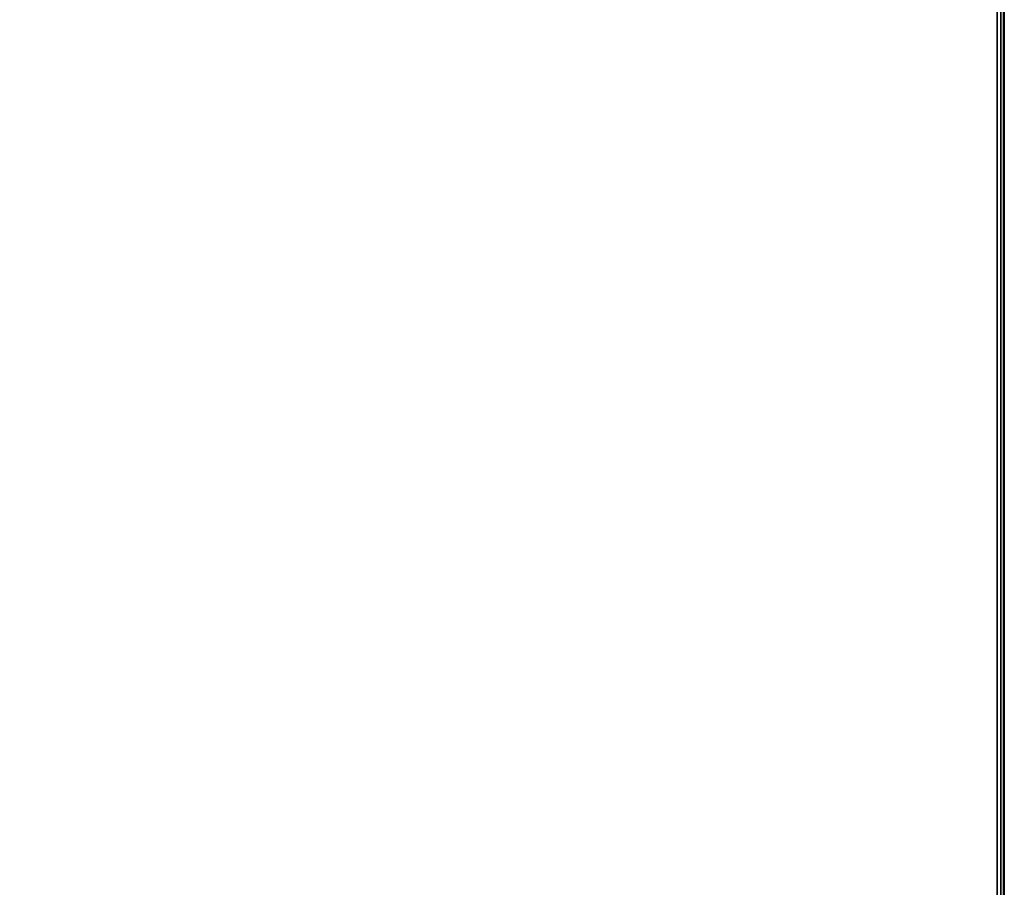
# Model space of a CAD drawing. Header units: inches. Extents: x -36 to 502, y -215 to 67.
# Tile 244 of 256: x 421 to 437, y -56 to -42. Entities that reach past the tile are written whole.
import ezdxf
from ezdxf.enums import TextEntityAlignment as Align

# ---------------------------------------------------------------- set-up
doc = ezdxf.new("R2010")
doc.units = ezdxf.units.IN
doc.header["$MEASUREMENT"] = 0
for name, color, linetype in [('A-FURN-3-TABLE-EDGE', 35, 'Continuous'), ('A-FURN-3-TABLE-TOP', 33, 'Continuous'), ('A-FURN-HAWORTH-ATT', 7, 'Continuous')]:
    doc.layers.add(name, color=color, linetype=linetype)
doc.styles.get("Standard").update_dxf_attribs({"font": 'arial.ttf'})

# ---------------------------------------------------------------- blocks, each defined once
blk = doc.blocks.new('TARA-60C6-LJSFBNNN-3D-3')
at = {"layer": 'A-FURN-3-TABLE-EDGE'}
blk.add_3dface([(63.04, -60, 27.868), (126, -60, 27.868), (126, -60, 28.882), (63.04, -60, 28.882)], dxfattribs=at)
at = {"layer": 'A-FURN-3-TABLE-TOP'}
for points, invisible_edges in [([(90.5, -27.906, 29), (63.04, -0.118, 29), (63.04, -59.882, 29), (90.5, -32.094, 29)], 5), ([(63.04, -59.882, 27.75), (63.04, -0.118, 27.75), (90.5, -27.906, 27.75), (90.5, -32.094, 27.75)], 10), ([(125.882, -59.882, 29), (125.882, -0.118, 29), (98.5, -27.906, 29), (98.5, -32.094, 29)], 10), ([(98.5, -27.906, 27.75), (125.882, -0.118, 27.75), (125.882, -59.882, 27.75), (98.5, -32.094, 27.75)], 5), ([(63.04, -59.882, 29), (125.882, -59.882, 29), (98.5, -32.094, 29), (90.5, -32.094, 29)], 10), ([(125.882, -59.882, 27.75), (63.04, -59.882, 27.75), (90.5, -32.094, 27.75), (98.5, -32.094, 27.75)], 10)]:
    blk.add_3dface(points, dxfattribs=dict(at, invisible_edges=invisible_edges))
at = {"layer": 'A-FURN-HAWORTH-ATT', "flags": 1}
for tag, p in [('HAWMC', (0, 0)), ('HAWPN', (0, -0.167)), ('HAWSN', (0, -0.333))]:
    blk.add_attdef(tag, text='', height=0.1, dxfattribs=at).set_placement(p, align=Align.TOP_CENTER)
at = {"layer": 'A-FURN-3-TABLE-EDGE'}
mesh = blk.add_polymesh((2, 4), dxfattribs=at)
for k, corner in enumerate([(63.04, -59.882, 29), (63.04, -59.941, 28.984), (63.04, -59.984, 28.941), (63.04, -60, 28.882), (125.882, -59.882, 29), (125.941, -59.941, 28.984), (125.984, -59.984, 28.941), (126, -60, 28.882)]):
    mesh.set_mesh_vertex(divmod(k, 4), corner)
mesh = blk.add_polymesh((2, 4), dxfattribs=at)
for k, corner in enumerate([(63.04, -60, 27.868), (63.04, -59.984, 27.809), (63.04, -59.941, 27.766), (63.04, -59.882, 27.75), (126, -60, 27.868), (125.984, -59.984, 27.809), (125.941, -59.941, 27.766), (125.882, -59.882, 27.75)]):
    mesh.set_mesh_vertex(divmod(k, 4), corner)

msp = doc.modelspace()

# ---------------------------------------------------------------- block references
at = {"rotation": 90.00000000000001}
msp.add_blockref('TARA-60C6-LJSFBNNN-3D-3', (377.259, -143.832), dxfattribs=at)

doc.saveas('drawing.dxf')
